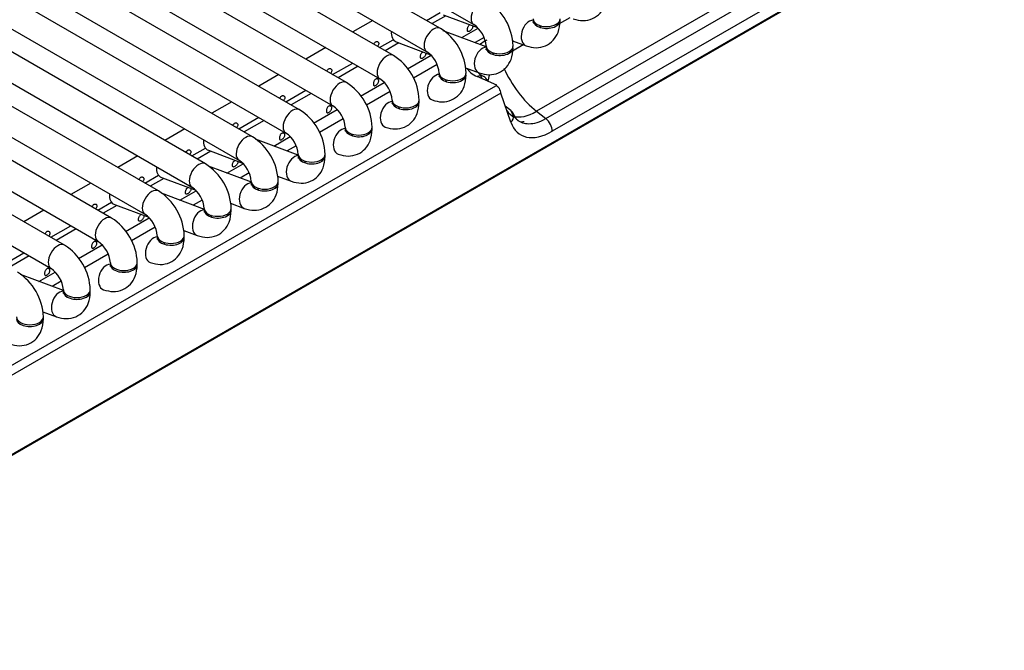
# Model space of a CAD drawing. Header units: millimetres. Extents: x -40 to 419, y 0 to 295.
# Tile 50 of 72: x 350 to 359, y 97 to 103. Entities that reach past the tile are written whole.
import ezdxf

# ---------------------------------------------------------------- set-up
doc = ezdxf.new("R2010")
doc.units = ezdxf.units.MM
doc.layers.add('135.735_BW4_TWIN', color=7, linetype='Continuous')
doc.layers.add('Standard', color=7, linetype='Continuous')

# ---------------------------------------------------------------- blocks, each defined once
blk = doc.blocks.new('SE3')
at = {"layer": '135.735_BW4_TWIN', "color": 7, "linetype": 'Continuous'}
for p, q in [((366.2574, 108.3545), (346.5432, 96.9725)), ((366.2892, 108.3818), (346.5751, 96.9998)), ((346.1439, 107.2904), (353.9585, 102.7786)), ((353.648, 102.7437), (345.9583, 107.1833)), ((345.7083, 107.0389), (353.523, 102.5272)), ((353.2124, 102.4922), (345.5228, 106.9318)), ((345.2728, 106.7875), (353.0874, 102.2757)), ((352.7769, 102.2408), (345.0873, 106.6804)), ((344.8373, 106.536), (352.6519, 102.0243)), ((352.3414, 101.9893), (344.6518, 106.4289)), ((344.4018, 106.2846), (352.2164, 101.7728)), ((351.9059, 101.7379), (344.2163, 106.1775)), ((343.9663, 106.0331), (351.7809, 101.5214)), ((351.4704, 101.4864), (343.7808, 105.926)), ((343.5308, 105.7817), (351.3454, 101.2699)), ((351.0349, 101.235), (343.3453, 105.6746)), ((343.0953, 105.5303), (350.9099, 101.0185)), ((350.5994, 100.9836), (342.9097, 105.4232)), ((342.6597, 105.2788), (350.4744, 100.767)), ((350.1638, 100.7321), (342.4742, 105.1717)), ((342.2242, 105.0274), (350.0388, 100.5156)), ((358.0446, 103.998), (354.5402, 101.9747)), ((354.6267, 101.9072), (358.1311, 103.9304)), ((358.1895, 103.8121), (354.6851, 101.7888)), ((353.5208, 102.8171), (353.6476, 102.8903)), ((353.0208, 102.8171), (352.8353, 102.71)), ((353.6975, 102.8608), (353.5713, 102.7879)), ((353.6749, 102.8692), (353.9927, 102.7504)), ((354.7534, 102.788), (354.8505, 102.8441)), ((354.0735, 102.5729), (353.6751, 102.7218)), ((353.8461, 102.6579), (353.9976, 102.7454)), ((353.0853, 102.5656), (353.2121, 102.6388)), ((353.262, 102.6093), (353.1358, 102.5365)), ((353.2394, 102.6178), (353.5572, 102.499)), ((354.0531, 102.6597), (353.9699, 102.6116)), ((354.3172, 102.6292), (354.4434, 102.582)), ((354.3228, 102.6271), (354.3177, 102.6241)), ((352.5853, 102.5656), (352.3998, 102.4585)), ((354.3178, 102.5365), (354.415, 102.5926)), ((352.6498, 102.3142), (352.8353, 102.4213)), ((353.3429, 102.3673), (353.5621, 102.4939)), ((352.8858, 102.3921), (352.7003, 102.285)), ((353.6176, 102.4082), (353.3984, 102.2817)), ((353.8816, 102.3777), (354.0079, 102.3306)), ((352.1498, 102.3142), (351.9643, 102.2071)), ((352.9074, 102.1159), (353.1266, 102.2425)), ((354.1728, 102.2166), (353.9891, 102.2958)), ((354.0192, 102.3033), (354.0359, 102.2756)), ((354.0883, 102.253), (354.078, 102.2702)), ((346.7534, 97.9318), (354.1637, 102.2102)), ((352.2143, 102.0627), (352.3998, 102.1699)), ((353.1821, 102.1568), (352.9629, 102.0302)), ((354.2082, 102.1429), (346.7979, 97.8646)), ((351.7143, 102.0627), (351.5287, 101.9556)), ((352.4503, 102.1407), (352.2648, 102.0336)), ((354.3018, 101.8724), (354.2082, 102.1429)), ((352.4718, 101.8645), (352.6911, 101.991)), ((354.3018, 101.9812), (354.2502, 102.0214)), ((354.5402, 101.9747), (354.6267, 101.9072)), ((351.7787, 101.8113), (351.9643, 101.9184)), ((352.0148, 101.8892), (351.8293, 101.7821)), ((352.7466, 101.9053), (352.5274, 101.7788)), ((354.2939, 101.9473), (354.3282, 101.9204)), ((351.2787, 101.8113), (351.0932, 101.7042)), ((352.3314, 101.5672), (351.933, 101.7161)), ((352.1041, 101.6521), (352.2556, 101.7396)), ((351.3432, 101.5599), (351.47, 101.6331)), ((351.52, 101.6036), (351.3937, 101.5307)), ((351.4973, 101.612), (351.8152, 101.4932)), ((352.3111, 101.6539), (352.2279, 101.6059)), ((350.8432, 101.5599), (350.6577, 101.4528)), ((351.8959, 101.3157), (351.4975, 101.4646)), ((351.6686, 101.4007), (351.8201, 101.4882)), ((350.9077, 101.3084), (351.0345, 101.3816)), ((351.0844, 101.3521), (350.9582, 101.2792)), ((351.0618, 101.3606), (351.3797, 101.2418)), ((351.8756, 101.4024), (351.7924, 101.3544)), ((352.1396, 101.372), (352.2659, 101.3248)), ((350.4077, 101.3084), (350.2222, 101.2013)), ((351.2331, 101.1492), (351.3846, 101.2367)), ((351.4604, 101.0643), (351.062, 101.2132)), ((351.4401, 101.151), (351.3569, 101.103)), ((349.9722, 101.057), (349.7867, 100.9499)), ((350.4722, 101.057), (350.599, 101.1302)), ((350.6489, 101.1007), (350.5227, 101.0278)), ((350.6263, 101.1091), (350.9441, 100.9903)), ((351.7041, 101.1205), (351.8303, 101.0733)), ((350.7298, 100.8587), (350.949, 100.9853)), ((350.0367, 100.8055), (350.2222, 100.9126)), ((350.2727, 100.8835), (350.0872, 100.7764)), ((351.0045, 100.8996), (350.7854, 100.773)), ((351.2686, 100.8691), (351.3948, 100.8219)), ((350.2943, 100.6072), (350.5135, 100.7338)), ((349.6012, 100.5541), (349.7867, 100.6612)), ((349.8372, 100.632), (349.6517, 100.5249)), ((350.569, 100.6481), (350.3498, 100.5216)), ((350.5886, 100.5691), (350.5886, 100.5528)), ((350.8386, 100.5528), (350.8386, 100.5691)), ((350.1531, 100.3102), (349.7554, 100.4589)), ((349.9265, 100.3949), (350.078, 100.4824)), ((350.1335, 100.3967), (350.0503, 100.3486)), ((350.1531, 100.3177), (350.1531, 100.3013)), ((350.4031, 100.3013), (350.4031, 100.3177)), ((349.962, 100.1148), (350.0883, 100.0676)), ((349.9676, 100.0499), (349.9676, 100.0662))]:
    blk.add_line(p, q, dxfattribs=at)
for centre, radius, start, end in [((353.8126, 102.5624), 0.5105, 2.04976, 57.95024), ((353.3771, 102.311), 0.5105, 2.04976, 57.95024), ((353.8072, 102.5593), 0.2664, 4.59769, 55.40231), ((353.3717, 102.3079), 0.2664, 4.59769, 55.40231), ((352.9415, 102.0595), 0.5105, 2.04976, 57.95024), ((352.506, 101.8081), 0.5105, 2.04976, 57.95024), ((352.9362, 102.0564), 0.2664, 4.59769, 55.40231), ((352.0705, 101.5566), 0.5105, 2.04976, 57.95024), ((352.5007, 101.805), 0.2664, 4.59769, 55.40231), ((351.635, 101.3052), 0.5105, 2.04976, 57.95024), ((352.0652, 101.5535), 0.2664, 4.59769, 55.40231), ((351.6296, 101.3021), 0.2664, 4.59769, 55.40231), ((351.1995, 101.0537), 0.5105, 2.04976, 57.95024), ((350.764, 100.8023), 0.5105, 2.04976, 57.95024), ((351.1941, 101.0506), 0.2664, 4.59769, 55.40231), ((350.3285, 100.5509), 0.5105, 2.04976, 57.95024), ((350.7586, 100.7992), 0.2664, 4.59769, 55.40231), ((349.8929, 100.2994), 0.5105, 2.04976, 57.95024), ((350.3231, 100.5478), 0.2664, 4.59769, 55.40231), ((349.8876, 100.2963), 0.2664, 4.59769, 55.40231), ((349.4574, 100.048), 0.5105, 2.04976, 57.95024)]:
    blk.add_arc(centre, radius, start, end, dxfattribs=at)
for centre, major_axis, ratio, start_param, end_param in [((354.021, 102.8868), (-0.0625, -0.1083), 0.57735, 3.1405, 6.27512), ((354.4872, 102.6991), (0.0438, 0.1171), 0.668835, 0.270212, 3.1414), ((354.6333, 102.8321), (-0.125, 0), 0.57735, 0.008065, 3.142515), ((354.6333, 102.8158), (-0.125, 0), 0.57735, 6.164386, 6.283185), ((354.6333, 102.8158), (-0.125, 0), 0.57735, 0, 3.254973), ((353.2832, 102.7349), (0.0438, 0.1171), 0.668835, 1.964049, 3.141593), ((353.5855, 102.6354), (-0.0625, -0.1083), 0.57735, 3.1405, 6.27512), ((354.4872, 102.6991), (0.0438, 0.1171), 0.668835, -0.873634, -0.703415), ((354.5014, 102.5312), (0.6122, 0.137), 0.393692, -4.040493, -3.888888), ((353.1499, 102.384), (-0.0625, -0.1083), 0.57735, 3.1405, 6.27512), ((354.0517, 102.4476), (0.0438, 0.1171), 0.668835, 0.270212, 3.1414), ((354.1977, 102.5643), (-0.125, 0), 0.57735, 0, 3.29158), ((354.1977, 102.5643), (-0.125, 0), 0.57735, 6.164386, 6.283185), ((354.1977, 102.5807), (-0.125, 0), 0.57735, 0.008065, 3.142515), ((354.0517, 102.4476), (0.0438, 0.1171), 0.668835, -0.873634, -0.703415), ((353.7622, 102.3292), (-0.125, 0), 0.57735, 0.008065, 3.142515), ((354.5014, 102.5312), (0.6122, 0.137), 0.393692, 3.236649, 3.638955), ((354.5877, 102.3995), (-0.321, 0.5073), 0.535439, 1.292057, 2.159956), ((352.7144, 102.1325), (-0.0625, -0.1083), 0.57735, 3.1405, 6.27512), ((353.6162, 102.1962), (0.0438, 0.1171), 0.668835, 0.270212, 3.1414), ((353.7622, 102.3129), (-0.125, 0), 0.57735, 0, 3.29158), ((353.7622, 102.3129), (-0.125, 0), 0.57735, 6.173796, 6.283185), ((353.6162, 102.1962), (0.0438, 0.1171), 0.668835, -0.873634, -0.703415), ((354.0074, 102.2064), (-0.0396, -0.0918), 0.787879, 2.615715, 3.86631), ((354.5344, 102.4175), (0.428, 0.2585), 0.504907, -3.701427, -3.506594), ((354.132, 102.2222), (0.049, 0.0112), 0.453141, -0.975063, -0.6972), ((354.1729, 102.1654), (0.025, -0.0433), 0.57735, 0.733038, 2.617994), ((353.1806, 101.9448), (0.0438, 0.1171), 0.668835, 0.270212, 3.1414), ((353.3267, 102.0778), (-0.125, 0), 0.57735, 0.008065, 3.142515), ((353.3267, 102.0614), (-0.125, 0), 0.57735, 0, 3.254696), ((353.3267, 102.0614), (-0.125, 0), 0.57735, 6.17008, 6.283185), ((352.2789, 101.8811), (-0.0625, -0.1083), 0.57735, 3.1405, 6.27512), ((353.1806, 101.9448), (0.0438, 0.1171), 0.668835, -0.873634, -0.703415), ((354.6016, 102.3413), (0.3077, 0.3941), 0.468323, 2.939971, 3.141655), ((354.6368, 102.3138), (0.258, 0.4314), 0.560919, 2.714313, 3.071745), ((354.2312, 101.9174), (-0.0945, -0.0327), 0.768713, 2.117578, 3.646037), ((354.6016, 102.3413), (0.3077, 0.3941), 0.468323, 3.309205, 4.000271), ((354.6368, 102.3138), (0.258, 0.4314), 0.560919, 3.071745, 3.460619), ((354.6368, 102.3138), (0.258, 0.4314), 0.560919, 3.460619, 3.930423), ((354.6145, 101.8338), (-0.05, 0.0866), 0.57735, 3.874631, 5.323254), ((352.7451, 101.6933), (0.0438, 0.1171), 0.668835, 0.251272, 3.1414), ((352.8912, 101.8263), (-0.125, 0), 0.57735, 0.008065, 3.142515), ((352.8912, 101.81), (-0.125, 0), 0.57735, 0, 3.254699), ((352.8912, 101.81), (-0.125, 0), 0.57735, 6.170077, 6.283185), ((354.7074, 102.2688), (0.3209, 0.5095), 0.546518, 2.728806, 3.944916), ((351.5411, 101.7291), (0.0438, 0.1171), 0.668835, 1.964049, 3.141593), ((351.8434, 101.6296), (-0.0625, -0.1083), 0.57735, 3.1405, 6.27512), ((352.7451, 101.6933), (0.0438, 0.1171), 0.668835, -0.873634, -0.703415), ((352.3096, 101.4419), (0.0438, 0.1171), 0.668835, 0.270212, 3.1414), ((352.4557, 101.5749), (-0.125, 0), 0.57735, 0.008065, 3.142515), ((352.4557, 101.5586), (-0.125, 0), 0.57735, 6.164386, 6.283185), ((352.4557, 101.5586), (-0.125, 0), 0.57735, 0, 3.255244), ((352.3096, 101.4419), (0.0438, 0.1171), 0.668835, -0.873634, -0.703415), ((351.1056, 101.4777), (0.0438, 0.1171), 0.668835, 1.964049, 3.141593), ((351.4079, 101.3782), (-0.0625, -0.1083), 0.57735, 3.1405, 6.27512), ((350.9724, 101.1267), (-0.0625, -0.1083), 0.57735, 3.1405, 6.27512), ((351.8741, 101.1904), (0.0438, 0.1171), 0.668835, 0.270212, 3.1414), ((352.0202, 101.3234), (-0.125, 0), 0.57735, 0.008065, 3.142515), ((352.0202, 101.3071), (-0.125, 0), 0.57735, 6.164386, 6.283185), ((352.0202, 101.3071), (-0.125, 0), 0.57735, 0, 3.255242), ((351.8741, 101.1904), (0.0438, 0.1171), 0.668835, -0.873634, -0.703415), ((350.6701, 101.2262), (0.0438, 0.1171), 0.668835, 1.964049, 3.141593), ((351.4386, 100.939), (0.0438, 0.1171), 0.668835, 0.270212, 3.1414), ((351.5847, 101.072), (-0.125, 0), 0.57735, 0.008065, 3.142515), ((351.5847, 101.0557), (-0.125, 0), 0.57735, 6.164386, 6.283185), ((351.5847, 101.0557), (-0.125, 0), 0.57735, 0, 3.25524), ((350.5369, 100.8753), (-0.0625, -0.1083), 0.57735, 3.1405, 6.27512), ((351.4386, 100.939), (0.0438, 0.1171), 0.668835, -0.873634, -0.703415), ((351.0031, 100.6875), (0.0438, 0.1171), 0.668835, 0.270212, 3.1414), ((351.1492, 100.8206), (-0.125, 0), 0.57735, 0.008065, 3.142515), ((351.1492, 100.8042), (-0.125, 0), 0.57735, 0, 3.254641), ((351.1492, 100.8042), (-0.125, 0), 0.57735, 6.170135, 6.283185), ((350.1013, 100.6239), (-0.0625, -0.1083), 0.57735, 3.1405, 6.27512), ((351.0031, 100.6875), (0.0438, 0.1171), 0.668835, -0.873634, -0.703415), ((350.5676, 100.4361), (0.0438, 0.1171), 0.668835, 0.272383, 3.1414), ((350.7136, 100.5691), (-0.125, 0), 0.57735, 0.008065, 3.142515), ((350.7136, 100.5528), (-0.125, 0), 0.57735, 0, 3.141593), ((350.132, 100.1847), (0.0438, 0.1171), 0.668835, 0.272383, 3.1414), ((350.2781, 100.3177), (-0.125, 0), 0.57735, 0.008065, 3.142515), ((350.2781, 100.3013), (-0.125, 0), 0.57735, 0, 3.141593), ((349.8426, 100.0662), (-0.125, 0), 0.57735, 0.008065, 3.142515), ((349.8426, 100.0499), (-0.125, 0), 0.57735, 0, 3.141593)]:
    blk.add_ellipse(centre, major_axis=major_axis, ratio=ratio, start_param=start_param, end_param=end_param, dxfattribs=at)
for points, knots in [([(354.8789, 102.8334), (354.912, 102.8238), (354.9679, 102.8093), (355.0607, 102.8278), (355.1334, 102.8802), (355.1842, 102.9638), (355.1908, 103.0263), (355.1938, 103.0672)], [0, 0, 0, 0, 0.199928, 0.392893, 0.580138, 0.766079, 1, 1, 1, 1]), ([(354.4434, 102.582), (354.4765, 102.5723), (354.5324, 102.5579), (354.6251, 102.5764), (354.6979, 102.6287), (354.7486, 102.7123), (354.7553, 102.7748), (354.7583, 102.8158)], [0, 0, 0, 0, 0.199928, 0.392893, 0.580138, 0.766079, 1, 1, 1, 1]), ([(354.5083, 102.8158), (354.5076, 102.8088), (354.507, 102.799), (354.506, 102.7969), (354.506, 102.7969)], [0, 0, 0, 0, 0.1482585, 0.2525222, 0.2525222, 0.2525222, 0.2525222]), ([(353.9461, 102.7682), (353.9465, 102.7674), (353.9468, 102.7665), (353.9471, 102.7656), (353.9479, 102.7628), (353.9482, 102.7596), (353.9479, 102.7564), (353.9476, 102.7531), (353.9467, 102.7496), (353.9453, 102.7462), (353.9439, 102.7429), (353.9419, 102.7395), (353.9397, 102.7363), (353.9374, 102.7332), (353.9348, 102.7302), (353.932, 102.7276), (353.9293, 102.7249), (353.9264, 102.7226), (353.9236, 102.7206), (353.9207, 102.7186), (353.9179, 102.717), (353.9153, 102.716), (353.9128, 102.7149), (353.9103, 102.7143), (353.9083, 102.7142), (353.9062, 102.7142), (353.9045, 102.7147), (353.9031, 102.7158), (353.9017, 102.7169), (353.9006, 102.7186), (353.8998, 102.7208), (353.8991, 102.723), (353.8987, 102.7257), (353.8985, 102.7287), (353.8984, 102.7318), (353.8986, 102.7353), (353.8992, 102.7389), (353.8997, 102.7425), (353.9005, 102.7463), (353.9017, 102.75), (353.9029, 102.7537), (353.9044, 102.7574), (353.9063, 102.7607), (353.9081, 102.764), (353.9103, 102.7671), (353.9127, 102.7696), (353.9148, 102.7719), (353.9172, 102.7739), (353.9197, 102.7753)], [0.1944709, 0.1944709, 0.1944709, 0.1944709, 0.2114301, 0.2114301, 0.2114301, 0.2643019, 0.2643019, 0.2643019, 0.3175571, 0.3175571, 0.3175571, 0.3706757, 0.3706757, 0.3706757, 0.4233402, 0.4233402, 0.4233402, 0.4759291, 0.4759291, 0.4759291, 0.5289331, 0.5289331, 0.5289331, 0.5822112, 0.5822112, 0.5822112, 0.6352073, 0.6352073, 0.6352073, 0.6877903, 0.6877903, 0.6877903, 0.7404633, 0.7404633, 0.7404633, 0.7935872, 0.7935872, 0.7935872, 0.8468402, 0.8468402, 0.8468402, 0.8997022, 0.8997022, 0.8997022, 0.9522476, 0.9522476, 0.9522476, 1, 1, 1, 1]), ([(353.0315, 102.5966), (353.0326, 102.5995), (353.0338, 102.6023), (353.0352, 102.6048), (353.0371, 102.6082), (353.0392, 102.6112), (353.0416, 102.6138), (353.0438, 102.6161), (353.0462, 102.618), (353.0487, 102.6194)], [0.8586631, 0.8586631, 0.8586631, 0.8586631, 0.8997022, 0.8997022, 0.8997022, 0.9522476, 0.9522476, 0.9522476, 1, 1, 1, 1]), ([(353.0487, 102.6194), (353.0515, 102.621), (353.0544, 102.6221), (353.0572, 102.6224), (353.0601, 102.6228), (353.0629, 102.6224), (353.0654, 102.6215), (353.068, 102.6206), (353.0703, 102.6191), (353.0721, 102.6171), (353.0739, 102.6151), (353.0753, 102.6125), (353.0761, 102.6097), (353.0769, 102.6069), (353.0772, 102.6038), (353.0769, 102.6005), (353.0765, 102.5972), (353.0756, 102.5938), (353.0742, 102.5904), (353.0728, 102.587), (353.0709, 102.5836), (353.0686, 102.5805), (353.0677, 102.5792), (353.0668, 102.578), (353.0658, 102.5768)], [0, 0, 0, 0, 0.0530419, 0.0530419, 0.0530419, 0.1061047, 0.1061047, 0.1061047, 0.1588828, 0.1588828, 0.1588828, 0.2114301, 0.2114301, 0.2114301, 0.2643019, 0.2643019, 0.2643019, 0.3175571, 0.3175571, 0.3175571, 0.3706757, 0.3706757, 0.3706757, 0.3915436, 0.3915436, 0.3915436, 0.3915436]), ([(353.5106, 102.5168), (353.511, 102.5159), (353.5113, 102.5151), (353.5116, 102.5142), (353.5124, 102.5114), (353.5127, 102.5082), (353.5124, 102.5049), (353.5121, 102.5016), (353.5112, 102.4982), (353.5097, 102.4948), (353.5083, 102.4914), (353.5064, 102.4881), (353.5041, 102.4849), (353.5019, 102.4818), (353.4993, 102.4788), (353.4965, 102.4761), (353.4938, 102.4735), (353.4909, 102.4711), (353.4881, 102.4692), (353.4852, 102.4672), (353.4824, 102.4656), (353.4798, 102.4645), (353.4772, 102.4634), (353.4748, 102.4628), (353.4728, 102.4628), (353.4707, 102.4627), (353.4689, 102.4633), (353.4675, 102.4644), (353.4661, 102.4655), (353.4651, 102.4672), (353.4643, 102.4693), (353.4636, 102.4715), (353.4631, 102.4742), (353.463, 102.4773), (353.4629, 102.4803), (353.4631, 102.4838), (353.4636, 102.4874), (353.4642, 102.491), (353.465, 102.4949), (353.4662, 102.4986), (353.4674, 102.5023), (353.4689, 102.506), (353.4708, 102.5093), (353.4726, 102.5126), (353.4748, 102.5156), (353.4771, 102.5182), (353.4793, 102.5205), (353.4817, 102.5224), (353.4842, 102.5239)], [0.1944709, 0.1944709, 0.1944709, 0.1944709, 0.2114301, 0.2114301, 0.2114301, 0.2643019, 0.2643019, 0.2643019, 0.3175571, 0.3175571, 0.3175571, 0.3706757, 0.3706757, 0.3706757, 0.4233402, 0.4233402, 0.4233402, 0.4759291, 0.4759291, 0.4759291, 0.5289331, 0.5289331, 0.5289331, 0.5822112, 0.5822112, 0.5822112, 0.6352073, 0.6352073, 0.6352073, 0.6877903, 0.6877903, 0.6877903, 0.7404633, 0.7404633, 0.7404633, 0.7935872, 0.7935872, 0.7935872, 0.8468402, 0.8468402, 0.8468402, 0.8997022, 0.8997022, 0.8997022, 0.9522476, 0.9522476, 0.9522476, 1, 1, 1, 1]), ([(354.0079, 102.3306), (354.041, 102.3209), (354.0969, 102.3065), (354.1896, 102.3249), (354.2623, 102.3773), (354.3131, 102.4609), (354.3198, 102.5234), (354.3227, 102.5643)], [0, 0, 0, 0, 0.199928, 0.392893, 0.580138, 0.766079, 1, 1, 1, 1]), ([(354.0727, 102.5643), (354.0721, 102.5574), (354.0715, 102.5475), (354.0705, 102.5454), (354.0705, 102.5455)], [0, 0, 0, 0, 0.1482585, 0.2525222, 0.2525222, 0.2525222, 0.2525222]), ([(352.596, 102.3452), (352.5971, 102.348), (352.5983, 102.3508), (352.5997, 102.3534), (352.6016, 102.3567), (352.6037, 102.3598), (352.6061, 102.3623), (352.6083, 102.3646), (352.6107, 102.3666), (352.6132, 102.368)], [0.8586631, 0.8586631, 0.8586631, 0.8586631, 0.8997022, 0.8997022, 0.8997022, 0.9522476, 0.9522476, 0.9522476, 1, 1, 1, 1]), ([(352.6132, 102.368), (352.6159, 102.3696), (352.6189, 102.3706), (352.6217, 102.371), (352.6246, 102.3713), (352.6274, 102.371), (352.6299, 102.3701), (352.6324, 102.3692), (352.6347, 102.3676), (352.6366, 102.3656), (352.6384, 102.3636), (352.6397, 102.3611), (352.6406, 102.3583), (352.6414, 102.3555), (352.6417, 102.3523), (352.6413, 102.3491), (352.641, 102.3458), (352.6401, 102.3423), (352.6387, 102.3389), (352.6373, 102.3356), (352.6354, 102.3322), (352.6331, 102.329), (352.6322, 102.3278), (352.6313, 102.3266), (352.6303, 102.3254)], [0, 0, 0, 0, 0.0530419, 0.0530419, 0.0530419, 0.1061047, 0.1061047, 0.1061047, 0.1588828, 0.1588828, 0.1588828, 0.2114301, 0.2114301, 0.2114301, 0.2643019, 0.2643019, 0.2643019, 0.3175571, 0.3175571, 0.3175571, 0.3706757, 0.3706757, 0.3706757, 0.3915436, 0.3915436, 0.3915436, 0.3915436]), ([(353.0487, 102.2724), (353.0515, 102.274), (353.0544, 102.275), (353.0572, 102.2754), (353.0601, 102.2757), (353.0629, 102.2754), (353.0654, 102.2745), (353.068, 102.2736), (353.0703, 102.2721), (353.0721, 102.27), (353.0739, 102.268), (353.0753, 102.2655), (353.0761, 102.2627), (353.0769, 102.2599), (353.0772, 102.2567), (353.0769, 102.2535), (353.0765, 102.2502), (353.0756, 102.2467), (353.0742, 102.2434), (353.0728, 102.24), (353.0709, 102.2366), (353.0686, 102.2335), (353.0664, 102.2303), (353.0637, 102.2273), (353.061, 102.2247), (353.0583, 102.2221), (353.0554, 102.2197), (353.0525, 102.2177), (353.0497, 102.2158), (353.0469, 102.2142), (353.0443, 102.2131), (353.0417, 102.212), (353.0393, 102.2114), (353.0373, 102.2113), (353.0352, 102.2113), (353.0334, 102.2118), (353.032, 102.2129), (353.0306, 102.214), (353.0295, 102.2157), (353.0288, 102.2179), (353.0281, 102.2201), (353.0276, 102.2228), (353.0275, 102.2258), (353.0274, 102.2289), (353.0276, 102.2324), (353.0281, 102.236), (353.0286, 102.2396), (353.0295, 102.2434), (353.0307, 102.2471), (353.0319, 102.2508), (353.0334, 102.2545), (353.0352, 102.2578), (353.0371, 102.2611), (353.0392, 102.2642), (353.0416, 102.2667), (353.0438, 102.2691), (353.0462, 102.271), (353.0487, 102.2724)], [0, 0, 0, 0, 0.053042, 0.053042, 0.053042, 0.106105, 0.106105, 0.106105, 0.158883, 0.158883, 0.158883, 0.21143, 0.21143, 0.21143, 0.264302, 0.264302, 0.264302, 0.317557, 0.317557, 0.317557, 0.370676, 0.370676, 0.370676, 0.42334, 0.42334, 0.42334, 0.475929, 0.475929, 0.475929, 0.528933, 0.528933, 0.528933, 0.582211, 0.582211, 0.582211, 0.635207, 0.635207, 0.635207, 0.68779, 0.68779, 0.68779, 0.740463, 0.740463, 0.740463, 0.793587, 0.793587, 0.793587, 0.84684, 0.84684, 0.84684, 0.899702, 0.899702, 0.899702, 0.952248, 0.952248, 0.952248, 1, 1, 1, 1]), ([(353.5724, 102.0791), (353.6055, 102.0695), (353.6614, 102.055), (353.7541, 102.0735), (353.8268, 102.1258), (353.8776, 102.2095), (353.8842, 102.2719), (353.8872, 102.3129)], [0, 0, 0, 0, 0.199928, 0.392893, 0.580138, 0.766079, 1, 1, 1, 1]), ([(353.6372, 102.3129), (353.6366, 102.3059), (353.636, 102.2961), (353.635, 102.294), (353.635, 102.294)], [0, 0, 0, 0, 0.1482585, 0.2525222, 0.2525222, 0.2525222, 0.2525222]), ([(352.1605, 102.0937), (352.1615, 102.0966), (352.1628, 102.0994), (352.1642, 102.102), (352.166, 102.1053), (352.1682, 102.1083), (352.1706, 102.1109), (352.1728, 102.1132), (352.1752, 102.1151), (352.1777, 102.1166)], [0.8586631, 0.8586631, 0.8586631, 0.8586631, 0.8997022, 0.8997022, 0.8997022, 0.9522476, 0.9522476, 0.9522476, 1, 1, 1, 1]), ([(352.1777, 102.1166), (352.1804, 102.1182), (352.1834, 102.1192), (352.1862, 102.1195), (352.189, 102.1199), (352.1919, 102.1196), (352.1944, 102.1186), (352.1969, 102.1177), (352.1992, 102.1162), (352.201, 102.1142), (352.2028, 102.1122), (352.2042, 102.1096), (352.205, 102.1069), (352.2059, 102.104), (352.2061, 102.1009), (352.2058, 102.0976), (352.2055, 102.0943), (352.2046, 102.0909), (352.2032, 102.0875), (352.2018, 102.0841), (352.1999, 102.0807), (352.1976, 102.0776), (352.1967, 102.0763), (352.1958, 102.0751), (352.1948, 102.0739)], [0, 0, 0, 0, 0.0530419, 0.0530419, 0.0530419, 0.1061047, 0.1061047, 0.1061047, 0.1588828, 0.1588828, 0.1588828, 0.2114301, 0.2114301, 0.2114301, 0.2643019, 0.2643019, 0.2643019, 0.3175571, 0.3175571, 0.3175571, 0.3706757, 0.3706757, 0.3706757, 0.3915436, 0.3915436, 0.3915436, 0.3915436]), ([(353.1369, 101.8277), (353.17, 101.818), (353.2258, 101.8036), (353.3186, 101.822), (353.3913, 101.8744), (353.4421, 101.958), (353.4487, 102.0205), (353.4517, 102.0614)], [0, 0, 0, 0, 0.199928, 0.392893, 0.580138, 0.766079, 1, 1, 1, 1]), ([(353.2017, 102.0614), (353.2011, 102.0545), (353.2005, 102.0446), (353.1995, 102.0425), (353.1995, 102.0426)], [0, 0, 0, 0, 0.1482585, 0.2525222, 0.2525222, 0.2525222, 0.2525222]), ([(352.6132, 102.021), (352.6159, 102.0226), (352.6189, 102.0236), (352.6217, 102.0239), (352.6246, 102.0243), (352.6274, 102.024), (352.6299, 102.0231), (352.6324, 102.0222), (352.6347, 102.0206), (352.6366, 102.0186), (352.6384, 102.0166), (352.6397, 102.0141), (352.6406, 102.0113), (352.6414, 102.0085), (352.6417, 102.0053), (352.6413, 102.002), (352.641, 101.9988), (352.6401, 101.9953), (352.6387, 101.9919), (352.6373, 101.9885), (352.6354, 101.9852), (352.6331, 101.982), (352.6309, 101.9789), (352.6282, 101.9759), (352.6255, 101.9733), (352.6228, 101.9706), (352.6198, 101.9682), (352.617, 101.9663), (352.6142, 101.9643), (352.6114, 101.9627), (352.6088, 101.9616), (352.6062, 101.9605), (352.6038, 101.9599), (352.6017, 101.9599), (352.5997, 101.9599), (352.5979, 101.9604), (352.5965, 101.9615), (352.5951, 101.9626), (352.594, 101.9643), (352.5933, 101.9665), (352.5925, 101.9686), (352.5921, 101.9713), (352.592, 101.9744), (352.5919, 101.9774), (352.5921, 101.9809), (352.5926, 101.9845), (352.5931, 101.9881), (352.594, 101.992), (352.5952, 101.9957), (352.5964, 101.9994), (352.5979, 102.0031), (352.5997, 102.0064), (352.6016, 102.0097), (352.6037, 102.0128), (352.6061, 102.0153), (352.6083, 102.0176), (352.6107, 102.0196), (352.6132, 102.021)], [0, 0, 0, 0, 0.053042, 0.053042, 0.053042, 0.106105, 0.106105, 0.106105, 0.158883, 0.158883, 0.158883, 0.21143, 0.21143, 0.21143, 0.264302, 0.264302, 0.264302, 0.317557, 0.317557, 0.317557, 0.370676, 0.370676, 0.370676, 0.42334, 0.42334, 0.42334, 0.475929, 0.475929, 0.475929, 0.528933, 0.528933, 0.528933, 0.582211, 0.582211, 0.582211, 0.635207, 0.635207, 0.635207, 0.68779, 0.68779, 0.68779, 0.740463, 0.740463, 0.740463, 0.793587, 0.793587, 0.793587, 0.84684, 0.84684, 0.84684, 0.899702, 0.899702, 0.899702, 0.952248, 0.952248, 0.952248, 1, 1, 1, 1]), ([(354.4248, 101.8771), (354.4209, 101.8763), (354.3878, 101.8703), (354.3614, 101.8899), (354.3372, 101.9264), (354.3257, 101.9501)], [0, 0, 0, 0, 0.053723, 0.526278, 1, 1, 1, 1]), ([(351.725, 101.8423), (351.726, 101.8451), (351.7273, 101.8479), (351.7287, 101.8505), (351.7305, 101.8538), (351.7327, 101.8569), (351.7351, 101.8594), (351.7373, 101.8617), (351.7397, 101.8637), (351.7422, 101.8651)], [0.8586631, 0.8586631, 0.8586631, 0.8586631, 0.8997022, 0.8997022, 0.8997022, 0.9522476, 0.9522476, 0.9522476, 1, 1, 1, 1]), ([(351.7422, 101.8651), (351.7449, 101.8667), (351.7478, 101.8677), (351.7507, 101.8681), (351.7535, 101.8684), (351.7564, 101.8681), (351.7589, 101.8672), (351.7614, 101.8663), (351.7637, 101.8647), (351.7655, 101.8627), (351.7673, 101.8607), (351.7687, 101.8582), (351.7695, 101.8554), (351.7704, 101.8526), (351.7706, 101.8494), (351.7703, 101.8462), (351.77, 101.8429), (351.7691, 101.8394), (351.7677, 101.836), (351.7663, 101.8327), (351.7644, 101.8293), (351.7621, 101.8261), (351.7612, 101.8249), (351.7602, 101.8237), (351.7592, 101.8225)], [0, 0, 0, 0, 0.0530419, 0.0530419, 0.0530419, 0.1061047, 0.1061047, 0.1061047, 0.1588828, 0.1588828, 0.1588828, 0.2114301, 0.2114301, 0.2114301, 0.2643019, 0.2643019, 0.2643019, 0.3175571, 0.3175571, 0.3175571, 0.3706757, 0.3706757, 0.3706757, 0.3915436, 0.3915436, 0.3915436, 0.3915436]), ([(352.7014, 101.5762), (352.7345, 101.5666), (352.7903, 101.5521), (352.8831, 101.5706), (352.9558, 101.623), (353.0066, 101.7066), (353.0132, 101.7691), (353.0162, 101.81)], [0, 0, 0, 0, 0.199928, 0.392893, 0.580138, 0.766079, 1, 1, 1, 1]), ([(352.7662, 101.81), (352.7656, 101.8031), (352.765, 101.7932), (352.764, 101.7911), (352.764, 101.7911)], [0, 0, 0, 0, 0.1482585, 0.2525222, 0.2525222, 0.2525222, 0.2525222]), ([(352.1777, 101.7695), (352.1804, 101.7711), (352.1834, 101.7722), (352.1862, 101.7725), (352.189, 101.7729), (352.1919, 101.7725), (352.1944, 101.7716), (352.1969, 101.7707), (352.1992, 101.7692), (352.201, 101.7672), (352.2028, 101.7652), (352.2042, 101.7626), (352.205, 101.7598), (352.2059, 101.757), (352.2061, 101.7539), (352.2058, 101.7506), (352.2055, 101.7473), (352.2046, 101.7439), (352.2032, 101.7405), (352.2018, 101.7371), (352.1999, 101.7337), (352.1976, 101.7306), (352.1953, 101.7274), (352.1927, 101.7245), (352.19, 101.7218), (352.1872, 101.7192), (352.1843, 101.7168), (352.1815, 101.7148), (352.1787, 101.7129), (352.1759, 101.7113), (352.1733, 101.7102), (352.1707, 101.7091), (352.1683, 101.7085), (352.1662, 101.7085), (352.1642, 101.7084), (352.1624, 101.709), (352.161, 101.7101), (352.1596, 101.7112), (352.1585, 101.7128), (352.1578, 101.715), (352.157, 101.7172), (352.1566, 101.7199), (352.1565, 101.7229), (352.1564, 101.726), (352.1566, 101.7295), (352.1571, 101.7331), (352.1576, 101.7367), (352.1585, 101.7405), (352.1597, 101.7443), (352.1608, 101.7479), (352.1624, 101.7516), (352.1642, 101.755), (352.166, 101.7583), (352.1682, 101.7613), (352.1706, 101.7639), (352.1728, 101.7662), (352.1752, 101.7681), (352.1777, 101.7695)], [0, 0, 0, 0, 0.053042, 0.053042, 0.053042, 0.106105, 0.106105, 0.106105, 0.158883, 0.158883, 0.158883, 0.21143, 0.21143, 0.21143, 0.264302, 0.264302, 0.264302, 0.317557, 0.317557, 0.317557, 0.370676, 0.370676, 0.370676, 0.42334, 0.42334, 0.42334, 0.475929, 0.475929, 0.475929, 0.528933, 0.528933, 0.528933, 0.582211, 0.582211, 0.582211, 0.635207, 0.635207, 0.635207, 0.68779, 0.68779, 0.68779, 0.740463, 0.740463, 0.740463, 0.793587, 0.793587, 0.793587, 0.84684, 0.84684, 0.84684, 0.899702, 0.899702, 0.899702, 0.952248, 0.952248, 0.952248, 1, 1, 1, 1]), ([(351.2895, 101.5908), (351.2905, 101.5937), (351.2918, 101.5965), (351.2932, 101.5991), (351.295, 101.6024), (351.2972, 101.6054), (351.2996, 101.608), (351.3017, 101.6103), (351.3042, 101.6122), (351.3066, 101.6137)], [0.8586631, 0.8586631, 0.8586631, 0.8586631, 0.8997022, 0.8997022, 0.8997022, 0.9522476, 0.9522476, 0.9522476, 1, 1, 1, 1]), ([(351.3066, 101.6137), (351.3094, 101.6153), (351.3123, 101.6163), (351.3152, 101.6166), (351.318, 101.617), (351.3209, 101.6167), (351.3234, 101.6158), (351.3259, 101.6148), (351.3282, 101.6133), (351.33, 101.6113), (351.3318, 101.6093), (351.3332, 101.6068), (351.334, 101.604), (351.3348, 101.6011), (351.3351, 101.598), (351.3348, 101.5947), (351.3345, 101.5914), (351.3336, 101.588), (351.3322, 101.5846), (351.3308, 101.5812), (351.3288, 101.5778), (351.3266, 101.5747), (351.3257, 101.5735), (351.3247, 101.5722), (351.3237, 101.5711)], [0, 0, 0, 0, 0.0530419, 0.0530419, 0.0530419, 0.1061047, 0.1061047, 0.1061047, 0.1588828, 0.1588828, 0.1588828, 0.2114301, 0.2114301, 0.2114301, 0.2643019, 0.2643019, 0.2643019, 0.3175571, 0.3175571, 0.3175571, 0.3706757, 0.3706757, 0.3706757, 0.3915436, 0.3915436, 0.3915436, 0.3915436]), ([(351.7686, 101.511), (351.7689, 101.5102), (351.7693, 101.5093), (351.7695, 101.5084), (351.7704, 101.5056), (351.7706, 101.5024), (351.7703, 101.4992), (351.77, 101.4959), (351.7691, 101.4924), (351.7677, 101.489), (351.7663, 101.4857), (351.7644, 101.4823), (351.7621, 101.4791), (351.7598, 101.476), (351.7572, 101.473), (351.7545, 101.4704), (351.7517, 101.4677), (351.7488, 101.4654), (351.746, 101.4634), (351.7432, 101.4614), (351.7403, 101.4598), (351.7378, 101.4587), (351.7352, 101.4576), (351.7328, 101.457), (351.7307, 101.457), (351.7287, 101.457), (351.7269, 101.4575), (351.7255, 101.4586), (351.7241, 101.4597), (351.723, 101.4614), (351.7223, 101.4636), (351.7215, 101.4657), (351.7211, 101.4685), (351.721, 101.4715), (351.7209, 101.4746), (351.7211, 101.478), (351.7216, 101.4816), (351.7221, 101.4853), (351.723, 101.4891), (351.7242, 101.4928), (351.7253, 101.4965), (351.7269, 101.5002), (351.7287, 101.5035), (351.7305, 101.5068), (351.7327, 101.5099), (351.7351, 101.5124), (351.7373, 101.5147), (351.7397, 101.5167), (351.7422, 101.5181)], [0.1944709, 0.1944709, 0.1944709, 0.1944709, 0.2114301, 0.2114301, 0.2114301, 0.2643019, 0.2643019, 0.2643019, 0.3175571, 0.3175571, 0.3175571, 0.3706757, 0.3706757, 0.3706757, 0.4233402, 0.4233402, 0.4233402, 0.4759291, 0.4759291, 0.4759291, 0.5289331, 0.5289331, 0.5289331, 0.5822112, 0.5822112, 0.5822112, 0.6352073, 0.6352073, 0.6352073, 0.6877903, 0.6877903, 0.6877903, 0.7404633, 0.7404633, 0.7404633, 0.7935872, 0.7935872, 0.7935872, 0.8468402, 0.8468402, 0.8468402, 0.8997022, 0.8997022, 0.8997022, 0.9522476, 0.9522476, 0.9522476, 1, 1, 1, 1]), ([(352.2659, 101.3248), (352.299, 101.3151), (352.3548, 101.3007), (352.4476, 101.3191), (352.5203, 101.3715), (352.5711, 101.4551), (352.5777, 101.5176), (352.5807, 101.5586)], [0, 0, 0, 0, 0.199928, 0.392893, 0.580138, 0.766079, 1, 1, 1, 1]), ([(352.3307, 101.5586), (352.3301, 101.5516), (352.3294, 101.5417), (352.3285, 101.5396), (352.3284, 101.5397)], [0, 0, 0, 0, 0.1482585, 0.2525222, 0.2525222, 0.2525222, 0.2525222]), ([(350.854, 101.3394), (350.855, 101.3423), (350.8562, 101.345), (350.8577, 101.3476), (350.8595, 101.3509), (350.8617, 101.354), (350.8641, 101.3565), (350.8662, 101.3588), (350.8686, 101.3608), (350.8711, 101.3622)], [0.8586631, 0.8586631, 0.8586631, 0.8586631, 0.8997022, 0.8997022, 0.8997022, 0.9522476, 0.9522476, 0.9522476, 1, 1, 1, 1]), ([(350.8711, 101.3622), (350.8739, 101.3638), (350.8768, 101.3648), (350.8797, 101.3652), (350.8825, 101.3655), (350.8853, 101.3652), (350.8879, 101.3643), (350.8904, 101.3634), (350.8927, 101.3619), (350.8945, 101.3598), (350.8963, 101.3578), (350.8977, 101.3553), (350.8985, 101.3525), (350.8993, 101.3497), (350.8996, 101.3465), (350.8993, 101.3433), (350.899, 101.34), (350.8981, 101.3365), (350.8967, 101.3332), (350.8953, 101.3298), (350.8933, 101.3264), (350.8911, 101.3233), (350.8902, 101.322), (350.8892, 101.3208), (350.8882, 101.3196)], [0, 0, 0, 0, 0.0530419, 0.0530419, 0.0530419, 0.1061047, 0.1061047, 0.1061047, 0.1588828, 0.1588828, 0.1588828, 0.2114301, 0.2114301, 0.2114301, 0.2643019, 0.2643019, 0.2643019, 0.3175571, 0.3175571, 0.3175571, 0.3706757, 0.3706757, 0.3706757, 0.3915436, 0.3915436, 0.3915436, 0.3915436]), ([(351.3331, 101.2596), (351.3334, 101.2587), (351.3338, 101.2579), (351.334, 101.257), (351.3348, 101.2541), (351.3351, 101.251), (351.3348, 101.2477), (351.3345, 101.2444), (351.3336, 101.241), (351.3322, 101.2376), (351.3308, 101.2342), (351.3288, 101.2308), (351.3266, 101.2277), (351.3243, 101.2246), (351.3217, 101.2216), (351.319, 101.2189), (351.3162, 101.2163), (351.3133, 101.2139), (351.3105, 101.212), (351.3076, 101.21), (351.3048, 101.2084), (351.3023, 101.2073), (351.2997, 101.2062), (351.2973, 101.2056), (351.2952, 101.2056), (351.2932, 101.2055), (351.2914, 101.2061), (351.29, 101.2072), (351.2886, 101.2083), (351.2875, 101.21), (351.2867, 101.2121), (351.286, 101.2143), (351.2856, 101.217), (351.2855, 101.2201), (351.2853, 101.2231), (351.2856, 101.2266), (351.2861, 101.2302), (351.2866, 101.2338), (351.2875, 101.2376), (351.2886, 101.2414), (351.2898, 101.2451), (351.2914, 101.2487), (351.2932, 101.2521), (351.295, 101.2554), (351.2972, 101.2584), (351.2996, 101.261), (351.3017, 101.2633), (351.3042, 101.2652), (351.3066, 101.2667)], [0.1944709, 0.1944709, 0.1944709, 0.1944709, 0.2114301, 0.2114301, 0.2114301, 0.2643019, 0.2643019, 0.2643019, 0.3175571, 0.3175571, 0.3175571, 0.3706757, 0.3706757, 0.3706757, 0.4233402, 0.4233402, 0.4233402, 0.4759291, 0.4759291, 0.4759291, 0.5289331, 0.5289331, 0.5289331, 0.5822112, 0.5822112, 0.5822112, 0.6352073, 0.6352073, 0.6352073, 0.6877903, 0.6877903, 0.6877903, 0.7404633, 0.7404633, 0.7404633, 0.7935872, 0.7935872, 0.7935872, 0.8468402, 0.8468402, 0.8468402, 0.8997022, 0.8997022, 0.8997022, 0.9522476, 0.9522476, 0.9522476, 1, 1, 1, 1]), ([(351.8303, 101.0733), (351.8634, 101.0637), (351.9193, 101.0492), (352.0121, 101.0677), (352.0848, 101.1201), (352.1356, 101.2037), (352.1422, 101.2662), (352.1452, 101.3071)], [0, 0, 0, 0, 0.199928, 0.392893, 0.580138, 0.766079, 1, 1, 1, 1]), ([(351.8952, 101.3071), (351.8945, 101.3002), (351.8939, 101.2903), (351.893, 101.2882), (351.8929, 101.2883)], [0, 0, 0, 0, 0.1482585, 0.2525222, 0.2525222, 0.2525222, 0.2525222]), ([(350.4185, 101.088), (350.4195, 101.0908), (350.4207, 101.0936), (350.4222, 101.0962), (350.424, 101.0995), (350.4262, 101.1026), (350.4285, 101.1051), (350.4307, 101.1074), (350.4331, 101.1093), (350.4356, 101.1108)], [0.8586631, 0.8586631, 0.8586631, 0.8586631, 0.8997022, 0.8997022, 0.8997022, 0.9522476, 0.9522476, 0.9522476, 1, 1, 1, 1]), ([(350.4356, 101.1108), (350.4384, 101.1124), (350.4413, 101.1134), (350.4441, 101.1137), (350.447, 101.1141), (350.4498, 101.1138), (350.4524, 101.1129), (350.4549, 101.112), (350.4572, 101.1104), (350.459, 101.1084), (350.4608, 101.1064), (350.4622, 101.1039), (350.463, 101.1011), (350.4638, 101.0983), (350.4641, 101.0951), (350.4638, 101.0918), (350.4635, 101.0886), (350.4626, 101.0851), (350.4612, 101.0817), (350.4598, 101.0783), (350.4578, 101.075), (350.4555, 101.0718), (350.4547, 101.0706), (350.4537, 101.0694), (350.4527, 101.0682)], [0, 0, 0, 0, 0.0530419, 0.0530419, 0.0530419, 0.1061047, 0.1061047, 0.1061047, 0.1588828, 0.1588828, 0.1588828, 0.2114301, 0.2114301, 0.2114301, 0.2643019, 0.2643019, 0.2643019, 0.3175571, 0.3175571, 0.3175571, 0.3706757, 0.3706757, 0.3706757, 0.3915436, 0.3915436, 0.3915436, 0.3915436]), ([(351.3948, 100.8219), (351.4279, 100.8122), (351.4838, 100.7978), (351.5766, 100.8163), (351.6493, 100.8686), (351.7, 100.9522), (351.7067, 101.0147), (351.7097, 101.0557)], [0, 0, 0, 0, 0.199928, 0.392893, 0.580138, 0.766079, 1, 1, 1, 1]), ([(351.4597, 101.0557), (351.459, 101.0487), (351.4584, 101.0389), (351.4574, 101.0367), (351.4574, 101.0368)], [0, 0, 0, 0, 0.1482585, 0.2525222, 0.2525222, 0.2525222, 0.2525222]), ([(350.8975, 101.0081), (350.8979, 101.0073), (350.8982, 101.0064), (350.8985, 101.0055), (350.8993, 101.0027), (350.8996, 100.9995), (350.8993, 100.9963), (350.899, 100.993), (350.8981, 100.9895), (350.8967, 100.9861), (350.8953, 100.9828), (350.8933, 100.9794), (350.8911, 100.9762), (350.8888, 100.9731), (350.8862, 100.9701), (350.8834, 100.9675), (350.8807, 100.9648), (350.8778, 100.9625), (350.875, 100.9605), (350.8721, 100.9585), (350.8693, 100.9569), (350.8667, 100.9559), (350.8642, 100.9548), (350.8618, 100.9542), (350.8597, 100.9541), (350.8576, 100.9541), (350.8559, 100.9546), (350.8545, 100.9557), (350.8531, 100.9568), (350.852, 100.9585), (350.8512, 100.9607), (350.8505, 100.9629), (350.8501, 100.9656), (350.8499, 100.9686), (350.8498, 100.9717), (350.85, 100.9751), (350.8506, 100.9788), (350.8511, 100.9824), (350.8519, 100.9862), (350.8531, 100.9899), (350.8543, 100.9936), (350.8558, 100.9973), (350.8577, 101.0006), (350.8595, 101.0039), (350.8617, 101.007), (350.8641, 101.0095), (350.8662, 101.0118), (350.8686, 101.0138), (350.8711, 101.0152)], [0.1944709, 0.1944709, 0.1944709, 0.1944709, 0.2114301, 0.2114301, 0.2114301, 0.2643019, 0.2643019, 0.2643019, 0.3175571, 0.3175571, 0.3175571, 0.3706757, 0.3706757, 0.3706757, 0.4233402, 0.4233402, 0.4233402, 0.4759291, 0.4759291, 0.4759291, 0.5289331, 0.5289331, 0.5289331, 0.5822112, 0.5822112, 0.5822112, 0.6352073, 0.6352073, 0.6352073, 0.6877903, 0.6877903, 0.6877903, 0.7404633, 0.7404633, 0.7404633, 0.7935872, 0.7935872, 0.7935872, 0.8468402, 0.8468402, 0.8468402, 0.8997022, 0.8997022, 0.8997022, 0.9522476, 0.9522476, 0.9522476, 1, 1, 1, 1]), ([(349.9829, 100.8365), (349.984, 100.8394), (349.9852, 100.8422), (349.9866, 100.8447), (349.9885, 100.8481), (349.9906, 100.8511), (349.993, 100.8536), (349.9952, 100.856), (349.9976, 100.8579), (350.0001, 100.8593)], [0.8586631, 0.8586631, 0.8586631, 0.8586631, 0.8997022, 0.8997022, 0.8997022, 0.9522476, 0.9522476, 0.9522476, 1, 1, 1, 1]), ([(350.0001, 100.8593), (350.0029, 100.8609), (350.0058, 100.8619), (350.0086, 100.8623), (350.0115, 100.8626), (350.0143, 100.8623), (350.0168, 100.8614), (350.0194, 100.8605), (350.0217, 100.859), (350.0235, 100.857), (350.0253, 100.8549), (350.0267, 100.8524), (350.0275, 100.8496), (350.0283, 100.8468), (350.0286, 100.8436), (350.0283, 100.8404), (350.028, 100.8371), (350.027, 100.8336), (350.0256, 100.8303), (350.0242, 100.8269), (350.0223, 100.8235), (350.02, 100.8204), (350.0191, 100.8191), (350.0182, 100.8179), (350.0172, 100.8167)], [0, 0, 0, 0, 0.0530419, 0.0530419, 0.0530419, 0.1061047, 0.1061047, 0.1061047, 0.1588828, 0.1588828, 0.1588828, 0.2114301, 0.2114301, 0.2114301, 0.2643019, 0.2643019, 0.2643019, 0.3175571, 0.3175571, 0.3175571, 0.3706757, 0.3706757, 0.3706757, 0.3915436, 0.3915436, 0.3915436, 0.3915436]), ([(350.9593, 100.5705), (350.9924, 100.5608), (351.0483, 100.5464), (351.141, 100.5648), (351.2137, 100.6172), (351.2645, 100.7008), (351.2712, 100.7633), (351.2742, 100.8042)], [0, 0, 0, 0, 0.199928, 0.392893, 0.580138, 0.766079, 1, 1, 1, 1]), ([(351.0242, 100.8042), (351.0235, 100.7973), (351.0229, 100.7874), (351.0219, 100.7853), (351.0219, 100.7854)], [0, 0, 0, 0, 0.1482585, 0.2525222, 0.2525222, 0.2525222, 0.2525222]), ([(350.4356, 100.7638), (350.4384, 100.7654), (350.4413, 100.7664), (350.4441, 100.7667), (350.447, 100.7671), (350.4498, 100.7668), (350.4524, 100.7659), (350.4549, 100.7649), (350.4572, 100.7634), (350.459, 100.7614), (350.4608, 100.7594), (350.4622, 100.7569), (350.463, 100.7541), (350.4638, 100.7513), (350.4641, 100.7481), (350.4638, 100.7448), (350.4635, 100.7415), (350.4626, 100.7381), (350.4612, 100.7347), (350.4598, 100.7313), (350.4578, 100.7279), (350.4555, 100.7248), (350.4533, 100.7217), (350.4507, 100.7187), (350.4479, 100.716), (350.4452, 100.7134), (350.4423, 100.711), (350.4395, 100.7091), (350.4366, 100.7071), (350.4338, 100.7055), (350.4312, 100.7044), (350.4286, 100.7033), (350.4262, 100.7027), (350.4242, 100.7027), (350.4221, 100.7026), (350.4204, 100.7032), (350.4189, 100.7043), (350.4175, 100.7054), (350.4165, 100.7071), (350.4157, 100.7092), (350.415, 100.7114), (350.4145, 100.7141), (350.4144, 100.7172), (350.4143, 100.7202), (350.4145, 100.7237), (350.415, 100.7273), (350.4156, 100.7309), (350.4164, 100.7348), (350.4176, 100.7385), (350.4188, 100.7422), (350.4203, 100.7458), (350.4222, 100.7492), (350.424, 100.7525), (350.4262, 100.7555), (350.4285, 100.7581), (350.4307, 100.7604), (350.4331, 100.7623), (350.4356, 100.7638)], [0, 0, 0, 0, 0.053042, 0.053042, 0.053042, 0.106105, 0.106105, 0.106105, 0.158883, 0.158883, 0.158883, 0.21143, 0.21143, 0.21143, 0.264302, 0.264302, 0.264302, 0.317557, 0.317557, 0.317557, 0.370676, 0.370676, 0.370676, 0.42334, 0.42334, 0.42334, 0.475929, 0.475929, 0.475929, 0.528933, 0.528933, 0.528933, 0.582211, 0.582211, 0.582211, 0.635207, 0.635207, 0.635207, 0.68779, 0.68779, 0.68779, 0.740463, 0.740463, 0.740463, 0.793587, 0.793587, 0.793587, 0.84684, 0.84684, 0.84684, 0.899702, 0.899702, 0.899702, 0.952248, 0.952248, 0.952248, 1, 1, 1, 1]), ([(350.0001, 100.5123), (350.0029, 100.5139), (350.0058, 100.5149), (350.0086, 100.5153), (350.0115, 100.5156), (350.0143, 100.5153), (350.0168, 100.5144), (350.0194, 100.5135), (350.0217, 100.512), (350.0235, 100.5099), (350.0253, 100.5079), (350.0267, 100.5054), (350.0275, 100.5026), (350.0283, 100.4998), (350.0286, 100.4966), (350.0283, 100.4934), (350.028, 100.4901), (350.027, 100.4866), (350.0256, 100.4833), (350.0242, 100.4799), (350.0223, 100.4765), (350.02, 100.4734), (350.0178, 100.4702), (350.0151, 100.4672), (350.0124, 100.4646), (350.0097, 100.462), (350.0068, 100.4596), (350.0039, 100.4576), (350.0011, 100.4556), (349.9983, 100.4541), (349.9957, 100.453), (349.9931, 100.4519), (349.9907, 100.4513), (349.9887, 100.4512), (349.9866, 100.4512), (349.9848, 100.4517), (349.9834, 100.4528), (349.982, 100.4539), (349.981, 100.4556), (349.9802, 100.4578), (349.9795, 100.46), (349.979, 100.4627), (349.9789, 100.4657), (349.9788, 100.4688), (349.979, 100.4723), (349.9795, 100.4759), (349.9801, 100.4795), (349.9809, 100.4833), (349.9821, 100.487), (349.9833, 100.4907), (349.9848, 100.4944), (349.9866, 100.4977), (349.9885, 100.501), (349.9906, 100.5041), (349.993, 100.5066), (349.9952, 100.509), (349.9976, 100.5109), (350.0001, 100.5123)], [0, 0, 0, 0, 0.053042, 0.053042, 0.053042, 0.106105, 0.106105, 0.106105, 0.158883, 0.158883, 0.158883, 0.21143, 0.21143, 0.21143, 0.264302, 0.264302, 0.264302, 0.317557, 0.317557, 0.317557, 0.370676, 0.370676, 0.370676, 0.42334, 0.42334, 0.42334, 0.475929, 0.475929, 0.475929, 0.528933, 0.528933, 0.528933, 0.582211, 0.582211, 0.582211, 0.635207, 0.635207, 0.635207, 0.68779, 0.68779, 0.68779, 0.740463, 0.740463, 0.740463, 0.793587, 0.793587, 0.793587, 0.84684, 0.84684, 0.84684, 0.899702, 0.899702, 0.899702, 0.952248, 0.952248, 0.952248, 1, 1, 1, 1]), ([(350.5238, 100.319), (350.5569, 100.3093), (350.6128, 100.2949), (350.7055, 100.3134), (350.7782, 100.3657), (350.829, 100.4494), (350.8356, 100.5118), (350.8386, 100.5528)], [0, 0, 0, 0, 0.199928, 0.392893, 0.580138, 0.766079, 1, 1, 1, 1]), ([(350.5886, 100.5528), (350.588, 100.5458), (350.5874, 100.536), (350.5864, 100.5339), (350.5864, 100.5339)], [0, 0, 0, 0, 0.1482585, 0.2525222, 0.2525222, 0.2525222, 0.2525222]), ([(350.0883, 100.0676), (350.1214, 100.0579), (350.1772, 100.0435), (350.27, 100.0619), (350.3427, 100.1143), (350.3935, 100.1979), (350.4001, 100.2604), (350.4031, 100.3013)], [0, 0, 0, 0, 0.199928, 0.392893, 0.580138, 0.766079, 1, 1, 1, 1]), ([(350.1531, 100.3013), (350.1525, 100.2944), (350.1519, 100.2845), (350.1509, 100.2824), (350.1509, 100.2825)], [0, 0, 0, 0, 0.1482585, 0.2525222, 0.2525222, 0.2525222, 0.2525222]), ([(349.6528, 99.8161), (349.6859, 99.8065), (349.7417, 99.792), (349.8345, 99.8105), (349.9072, 99.8628), (349.958, 99.9465), (349.9646, 100.0089), (349.9676, 100.0499)], [0, 0, 0, 0, 0.199928, 0.392893, 0.580138, 0.766079, 1, 1, 1, 1])]:
    blk.add_open_spline(points, degree=3, knots=knots, dxfattribs=at)
blk.add_open_spline([(354.047, 102.2982), (354.0169, 102.3141), (354.0037, 102.3228), (354.0073, 102.3245)], degree=3, dxfattribs=at)

msp = doc.modelspace()

# ---------------------------------------------------------------- block references
at = {"layer": 'Standard'}
msp.add_blockref('SE3', (0, 0), dxfattribs=at)

doc.saveas('drawing.dxf')
